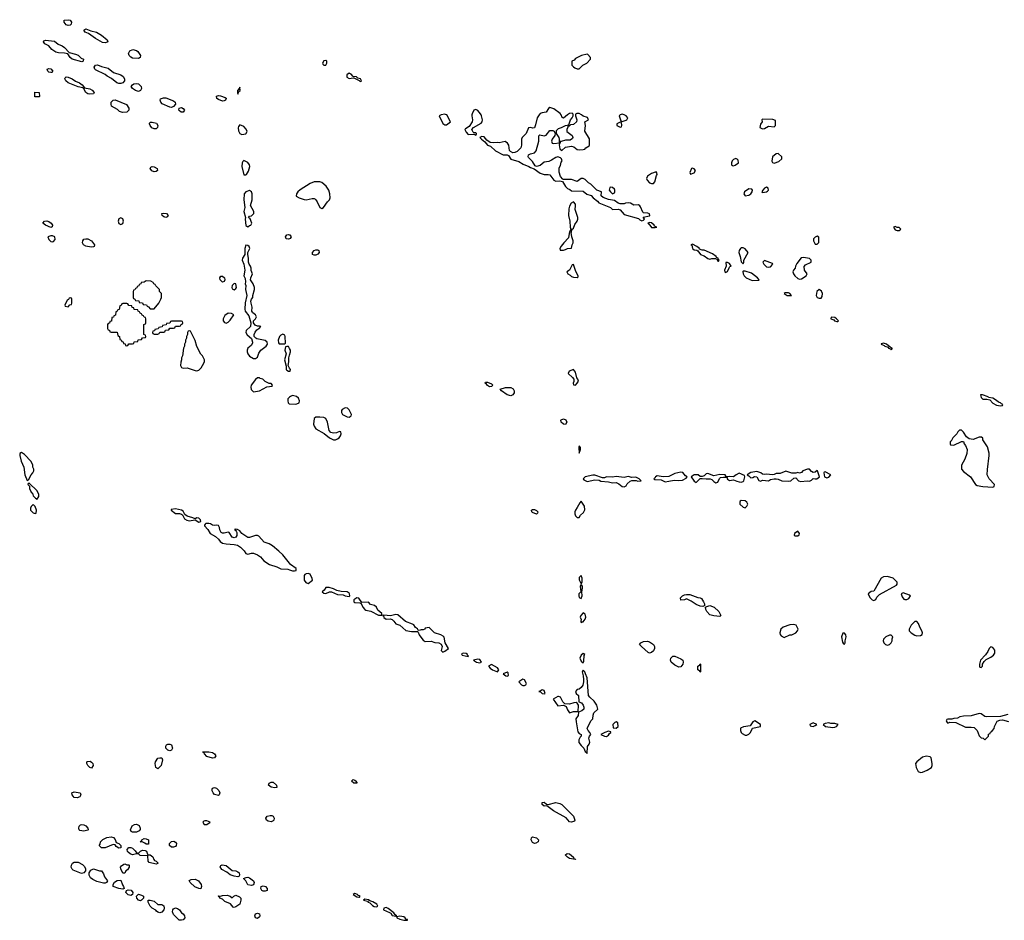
# Model space of a CAD drawing. Header units: inches. Extents: x 2701622 to 2964296, y 496201 to 720542.
# Tile 122 of 256: x 2777232 to 2787329, y 651744 to 660976. Entities that reach past the tile are written whole.
import ezdxf

# ---------------------------------------------------------------- set-up
doc = ezdxf.new("R2010")
doc.units = ezdxf.units.IN
doc.header["$MEASUREMENT"] = 0
for name, color, linetype in [('C7675', 7, 'Continuous'), ('C7676', 7, 'Continuous'), ('C7685', 7, 'Continuous'), ('C7686', 7, 'Continuous')]:
    doc.layers.add(name, color=color, linetype=linetype)

msp = doc.modelspace()

# ---------------------------------------------------------------- linework, layer by layer
at = {"layer": 'C7675', "color": 4}
for points, elevation in [([(2778610, 659856), (2778587, 659867), (2778569, 659890), (2778562, 659910), (2778564, 659916), (2778575, 659925), (2778590, 659927), (2778634, 659914), (2778648, 659890), (2778644, 659870), (2778630, 659858)], 4), ([(2779490, 659899), (2779477, 659883), (2779473, 659867), (2779476, 659836), (2779488, 659810), (2779510, 659799), (2779550, 659807), (2779563, 659830), (2779554, 659854), (2779530, 659882)], 8), ([(2779530, 659533), (2779519, 659521), (2779515, 659510), (2779510, 659470), (2779530, 659385), (2779550, 659386), (2779558, 659390), (2779577, 659423), (2779592, 659470), (2779588, 659490), (2779573, 659513)], 8), ([(2778610, 659418), (2778588, 659428), (2778569, 659450), (2778577, 659463), (2778590, 659470), (2778610, 659467), (2778641, 659450), (2778646, 659430), (2778630, 659419)], 4), ([(2779590, 659225), (2779550, 659213), (2779535, 659190), (2779531, 659129), (2779539, 659050), (2779531, 659010), (2779548, 658950), (2779545, 658930), (2779550, 658865), (2779570, 658854), (2779590, 658865), (2779602, 658870), (2779612, 658890), (2779594, 658934), (2779578, 658950), (2779590, 658962), (2779610, 658965), (2779634, 658990), (2779634, 659010), (2779599, 659070), (2779615, 659130), (2779616, 659190), (2779609, 659210)], 8), ([(2777550, 658847), (2777495, 658870), (2777469, 658890), (2777488, 658910), (2777510, 658913), (2777530, 658907), (2777556, 658890), (2777570, 658870), (2777566, 658854)], 4), ([(2778270, 658944), (2778250, 658934), (2778243, 658910), (2778248, 658888), (2778270, 658876), (2778290, 658886), (2778296, 658910), (2778290, 658934)], 8), ([(2778730, 658950), (2778710, 658957), (2778694, 658970), (2778688, 658990), (2778706, 658994), (2778738, 658990), (2778755, 658970), (2778743, 658957)], 4), ([(2777570, 658761), (2777550, 658761), (2777522, 658750), (2777530, 658722), (2777550, 658702), (2777570, 658698), (2777579, 658701), (2777596, 658724), (2777592, 658752)], 8), ([(2777970, 658645), (2777926, 658650), (2777910, 658653), (2777887, 658667), (2777877, 658690), (2777881, 658710), (2777890, 658725), (2777910, 658731), (2777930, 658731), (2777970, 658710), (2777998, 658670), (2777994, 658650), (2777990, 658649)], 4), ([(2779550, 658664), (2779540, 658630), (2779540, 658570), (2779517, 658530), (2779515, 658510), (2779531, 658470), (2779537, 658430), (2779539, 658410), (2779531, 658350), (2779543, 658323), (2779548, 658290), (2779545, 658270), (2779550, 658250), (2779547, 658210), (2779562, 658150), (2779545, 658075), (2779539, 658010), (2779543, 657990), (2779581, 657941), (2779603, 657870), (2779598, 657830), (2779555, 657790), (2779550, 657770), (2779565, 657745), (2779608, 657708), (2779621, 657670), (2779620, 657660), (2779604, 657636), (2779570, 657608), (2779563, 657590), (2779564, 657570), (2779571, 657550), (2779588, 657528), (2779630, 657502), (2779650, 657503), (2779670, 657518), (2779683, 657557), (2779704, 657590), (2779759, 657630), (2779773, 657650), (2779769, 657670), (2779750, 657689), (2779665, 657705), (2779652, 657712), (2779637, 657730), (2779636, 657750), (2779647, 657773), (2779664, 657796), (2779675, 657805), (2779688, 657810), (2779706, 657830), (2779690, 657835), (2779670, 657834), (2779646, 657846), (2779629, 657870), (2779629, 657890), (2779649, 657910), (2779659, 657930), (2779649, 657950), (2779622, 657970), (2779618, 657978), (2779614, 657990), (2779615, 658030), (2779604, 658070), (2779603, 658090), (2779609, 658110), (2779623, 658130), (2779623, 658150), (2779640, 658210), (2779640, 658230), (2779626, 658270), (2779600, 658310), (2779602, 658330), (2779620, 658370), (2779605, 658405), (2779606, 658430), (2779600, 658450), (2779584, 658470), (2779579, 658490), (2779580, 658530), (2779571, 658570), (2779573, 658590), (2779591, 658631), (2779585, 658650), (2779570, 658661)], 8), ([(2779310, 658287), (2779287, 658310), (2779283, 658330), (2779293, 658347), (2779310, 658348), (2779332, 658330), (2779336, 658310), (2779330, 658294)], 4), ([(2778530, 658298), (2778510, 658286), (2778478, 658282), (2778473, 658267), (2778458, 658262), (2778453, 658247), (2778438, 658242), (2778433, 658227), (2778418, 658222), (2778413, 658207), (2778398, 658202), (2778394, 658190), (2778394, 658130), (2778398, 658118), (2778413, 658113), (2778418, 658098), (2778453, 658093), (2778458, 658078), (2778493, 658073), (2778498, 658058), (2778533, 658053), (2778538, 658038), (2778553, 658033), (2778570, 658014), (2778610, 658014), (2778658, 658070), (2778678, 658110), (2778686, 658130), (2778686, 658170), (2778666, 658190), (2778666, 658210), (2778627, 658247), (2778622, 658262), (2778607, 658267), (2778602, 658282), (2778576, 658296)], 8), ([(2779433, 658273), (2779430, 658273), (2779410, 658253), (2779406, 658230), (2779410, 658218), (2779430, 658207), (2779450, 658221), (2779455, 658230), (2779450, 658268)], 8), ([(2777750, 658126), (2777738, 658122), (2777733, 658107), (2777718, 658102), (2777694, 658050), (2777698, 658038), (2777730, 658034), (2777747, 658053), (2777762, 658058), (2777766, 658070), (2777766, 658110), (2777762, 658122)], 8), ([(2778330, 658066), (2778290, 658066), (2778278, 658062), (2778273, 658047), (2778258, 658042), (2778253, 658007), (2778238, 658002), (2778233, 657987), (2778218, 657982), (2778213, 657947), (2778198, 657942), (2778193, 657927), (2778178, 657922), (2778173, 657887), (2778158, 657882), (2778153, 657867), (2778138, 657862), (2778134, 657850), (2778134, 657810), (2778138, 657798), (2778153, 657793), (2778158, 657778), (2778170, 657774), (2778233, 657773), (2778238, 657738), (2778254, 657730), (2778258, 657698), (2778273, 657693), (2778278, 657678), (2778293, 657673), (2778298, 657658), (2778313, 657653), (2778318, 657638), (2778330, 657634), (2778342, 657638), (2778350, 657654), (2778390, 657654), (2778402, 657658), (2778407, 657673), (2778442, 657678), (2778447, 657693), (2778482, 657698), (2778490, 657714), (2778522, 657718), (2778526, 657730), (2778522, 657742), (2778506, 657750), (2778506, 657850), (2778522, 657858), (2778526, 657870), (2778526, 657910), (2778522, 657922), (2778507, 657927), (2778502, 657942), (2778487, 657947), (2778482, 657962), (2778467, 657967), (2778462, 657982), (2778447, 657987), (2778442, 658002), (2778407, 658007), (2778402, 658022), (2778387, 658027), (2778382, 658042), (2778350, 658046), (2778342, 658062)], 8), ([(2779371, 657969), (2779335, 657945), (2779318, 657910), (2779318, 657890), (2779331, 657871), (2779350, 657866), (2779370, 657876), (2779390, 657896), (2779428, 657950), (2779405, 657965)], 8), ([(2778890, 657886), (2778790, 657886), (2778778, 657882), (2778773, 657867), (2778738, 657862), (2778733, 657847), (2778698, 657842), (2778693, 657827), (2778658, 657822), (2778653, 657807), (2778618, 657802), (2778613, 657787), (2778598, 657782), (2778594, 657770), (2778598, 657758), (2778610, 657754), (2778650, 657754), (2778662, 657758), (2778670, 657774), (2778710, 657774), (2778722, 657778), (2778727, 657793), (2778762, 657798), (2778770, 657814), (2778810, 657814), (2778822, 657818), (2778830, 657834), (2778870, 657834), (2778882, 657838), (2778887, 657853), (2778902, 657858), (2778906, 657870), (2778902, 657882)], 8), ([(2778970, 657786), (2778958, 657782), (2778954, 657770), (2778954, 657750), (2778942, 657730), (2778942, 657710), (2778932, 657690), (2778931, 657669), (2778922, 657650), (2778922, 657630), (2778912, 657610), (2778902, 657530), (2778892, 657510), (2778892, 657490), (2778884, 657464), (2778882, 657430), (2778892, 657412), (2778910, 657405), (2778950, 657406), (2779030, 657381), (2779050, 657378), (2779070, 657382), (2779094, 657406), (2779108, 657430), (2779128, 657470), (2779128, 657490), (2779108, 657530), (2779089, 657549), (2779050, 657626), (2779030, 657686), (2778996, 657756), (2778982, 657782)], 8), ([(2779930, 657752), (2779910, 657743), (2779897, 657730), (2779884, 657690), (2779885, 657665), (2779893, 657653), (2779950, 657654), (2779958, 657662), (2779955, 657730), (2779950, 657742)], 8), ([(2779690, 657306), (2779670, 657306), (2779650, 657288), (2779606, 657230), (2779601, 657210), (2779606, 657186), (2779630, 657162), (2779650, 657165), (2779690, 657172), (2779768, 657212), (2779822, 657218), (2779826, 657230), (2779810, 657246), (2779790, 657246), (2779748, 657268), (2779726, 657290), (2779698, 657298)], 8), ([(2777250, 656538), (2777234, 656530), (2777232, 656508), (2777247, 656450), (2777276, 656390), (2777285, 656310), (2777310, 656254), (2777322, 656258), (2777348, 656310), (2777368, 656330), (2777378, 656350), (2777378, 656370), (2777368, 656390), (2777368, 656410), (2777350, 656446), (2777280, 656520)], 8), ([(2777330, 656226), (2777318, 656222), (2777314, 656210), (2777334, 656194), (2777334, 656170), (2777350, 656134), (2777362, 656122), (2777370, 656094), (2777394, 656070), (2777410, 656062), (2777428, 656090), (2777428, 656110), (2777410, 656146)], 8), ([(2777370, 656006), (2777350, 655986), (2777342, 655970), (2777342, 655950), (2777370, 655922), (2777390, 655914), (2777402, 655918), (2777406, 655950), (2777390, 655986)], 8), ([(2778830, 655961), (2778786, 655954), (2778786, 655950), (2778830, 655913), (2778870, 655915), (2778890, 655908), (2778900, 655900), (2778921, 655861), (2778945, 655845), (2778970, 655840), (2779030, 655848), (2779070, 655827), (2779089, 655831), (2779086, 655850), (2779070, 655866), (2779050, 655869), (2779030, 655858), (2779008, 655870), (2778948, 655888), (2778925, 655905), (2778910, 655939), (2778890, 655949)], 8), ([(2778770, 653481), (2778763, 653483), (2778750, 653489), (2778730, 653509), (2778729, 653530), (2778738, 653542), (2778750, 653551), (2778770, 653551), (2778790, 653542), (2778799, 653510), (2778790, 653489)], 4), ([(2779210, 653405), (2779150, 653422), (2779126, 653450), (2779122, 653462), (2779110, 653466), (2779108, 653472), (2779170, 653471), (2779210, 653465), (2779231, 653450), (2779242, 653430), (2779230, 653409)], 4), ([(2777970, 653305), (2777950, 653309), (2777930, 653330), (2777921, 653350), (2777922, 653370), (2777927, 653373), (2777954, 653374), (2777970, 653366), (2777983, 653350), (2777986, 653330)], 4), ([(2778650, 653298), (2778629, 653309), (2778621, 653350), (2778624, 653370), (2778650, 653405), (2778670, 653411), (2778690, 653411), (2778698, 653390), (2778682, 653330)], 4), ([(2779850, 653102), (2779810, 653110), (2779784, 653130), (2779789, 653150), (2779810, 653161), (2779830, 653161), (2779865, 653130), (2779870, 653106)], 4), ([(2777822, 652998), (2777790, 653004), (2777769, 653030), (2777768, 653050), (2777790, 653062), (2777851, 653051), (2777858, 653030), (2777850, 653009)], 4), ([(2779270, 653022), (2779230, 653034), (2779217, 653050), (2779205, 653070), (2779205, 653090), (2779210, 653098), (2779230, 653105), (2779250, 653098), (2779275, 653075), (2779285, 653050), (2779278, 653030)], 4), ([(2779130, 652764), (2779120, 652760), (2779111, 652750), (2779125, 652725), (2779150, 652726), (2779184, 652750), (2779150, 652762)], 8), ([(2779810, 652754), (2779780, 652760), (2779762, 652770), (2779755, 652790), (2779769, 652811), (2779802, 652818), (2779817, 652817), (2779831, 652810), (2779841, 652790), (2779838, 652770), (2779830, 652762)], 4), ([(2777890, 652659), (2777850, 652664), (2777842, 652670), (2777839, 652690), (2777842, 652710), (2777857, 652723), (2777870, 652727), (2777890, 652723), (2777911, 652711), (2777932, 652690), (2777934, 652670), (2777930, 652668)], 4), ([(2778390, 652648), (2778376, 652656), (2778369, 652670), (2778386, 652714), (2778410, 652727), (2778430, 652731), (2778456, 652716), (2778467, 652690), (2778466, 652674), (2778458, 652662), (2778430, 652649)], 4), ([(2778250, 652484), (2778222, 652502), (2778210, 652518), (2778190, 652522), (2778107, 652487), (2778070, 652486), (2778048, 652510), (2778056, 652524), (2778062, 652550), (2778086, 652574), (2778126, 652594), (2778170, 652601), (2778194, 652594), (2778211, 652571), (2778222, 652542), (2778250, 652531), (2778270, 652511), (2778270, 652488)], 4), ([(2778530, 652526), (2778516, 652536), (2778487, 652547), (2778466, 652550), (2778482, 652558), (2778486, 652570), (2778510, 652582), (2778530, 652578), (2778552, 652570), (2778554, 652526), (2778550, 652526)], 4), ([(2778810, 652494), (2778790, 652495), (2778768, 652510), (2778768, 652530), (2778787, 652553), (2778814, 652554), (2778830, 652545), (2778839, 652530), (2778838, 652510), (2778830, 652502)], 4), ([(2778450, 652432), (2778470, 652452), (2778490, 652462), (2778520, 652460), (2778532, 652452), (2778542, 652422), (2778550, 652414), (2778570, 652414), (2778596, 652396), (2778606, 652366), (2778616, 652356), (2778632, 652350), (2778652, 652330), (2778650, 652326), (2778630, 652318), (2778558, 652338), (2778549, 652349), (2778546, 652406), (2778469, 652409), (2778450, 652426), (2778430, 652426), (2778390, 652415), (2778365, 652425), (2778343, 652443), (2778338, 652450), (2778335, 652470), (2778350, 652492), (2778370, 652492), (2778390, 652482), (2778417, 652457), (2778433, 652433)], 4), ([(2777865, 652225), (2777779, 652259), (2777769, 652269), (2777761, 652290), (2777764, 652310), (2777775, 652330), (2777790, 652339), (2777830, 652339), (2777877, 652317), (2777897, 652297), (2777907, 652270), (2777906, 652250), (2777890, 652229)], 4), ([(2778050, 652252), (2778070, 652252), (2778090, 652222), (2778101, 652190), (2778131, 652150), (2778122, 652130), (2778110, 652124), (2778090, 652125), (2778023, 652143), (2777982, 652162), (2777959, 652179), (2777946, 652206), (2777944, 652230), (2777961, 652259), (2777990, 652271)], 4), ([(2778330, 652314), (2778350, 652314), (2778354, 652310), (2778354, 652290), (2778337, 652263), (2778322, 652250), (2778310, 652226), (2778290, 652226), (2778268, 652270), (2778266, 652290), (2778276, 652304), (2778300, 652320), (2778310, 652322)], 4), ([(2779470, 652189), (2779430, 652195), (2779390, 652209), (2779356, 652236), (2779306, 652266), (2779287, 652293), (2779295, 652305), (2779309, 652311), (2779350, 652306), (2779410, 652256), (2779450, 652251), (2779470, 652241), (2779481, 652230), (2779485, 652210), (2779482, 652198)], 4), ([(2778290, 652062), (2778250, 652069), (2778190, 652089), (2778189, 652110), (2778205, 652135), (2778230, 652152), (2778270, 652154), (2778287, 652107), (2778298, 652090), (2778302, 652070)], 4), ([(2779090, 652068), (2779070, 652069), (2779027, 652087), (2778979, 652130), (2778970, 652152), (2778990, 652161), (2779030, 652166), (2779067, 652147), (2779093, 652110), (2779097, 652090)], 4), ([(2779610, 652101), (2779570, 652109), (2779550, 652148), (2779528, 652172), (2779556, 652184), (2779570, 652185), (2779590, 652178), (2779631, 652150), (2779636, 652130), (2779630, 652109)], 4), ([(2778370, 651999), (2778344, 652004), (2778322, 652030), (2778326, 652050), (2778344, 652056), (2778374, 652054), (2778391, 652030), (2778390, 652009)], 4), ([(2779730, 652041), (2779715, 652050), (2779704, 652070), (2779709, 652091), (2779730, 652099), (2779751, 652090), (2779771, 652070), (2779770, 652049), (2779750, 652041)], 4), ([(2778470, 651945), (2778449, 651949), (2778434, 651970), (2778429, 651991), (2778449, 652011), (2778482, 652002), (2778502, 651990), (2778502, 651970), (2778482, 651950)], 4), ([(2778650, 651905), (2778690, 651905), (2778710, 651892), (2778715, 651870), (2778711, 651850), (2778690, 651829), (2778670, 651822), (2778650, 651828), (2778636, 651836), (2778628, 651848), (2778589, 651869), (2778569, 651889), (2778549, 651930), (2778549, 651951), (2778570, 651951), (2778610, 651939)], 4), ([(2779430, 651875), (2779420, 651880), (2779393, 651913), (2779337, 651937), (2779310, 651962), (2779286, 651970), (2779282, 651982), (2779268, 651990), (2779270, 651994), (2779290, 651992), (2779310, 651998), (2779360, 652000), (2779392, 651992), (2779410, 651974), (2779427, 651993), (2779450, 652002), (2779485, 651985), (2779498, 651970), (2779501, 651950), (2779491, 651909), (2779450, 651882)], 4), ([(2778890, 651744), (2778866, 651746), (2778810, 651802), (2778799, 651830), (2778802, 651850), (2778810, 651862), (2778830, 651871), (2778850, 651866), (2778871, 651851), (2778890, 651822), (2778910, 651812), (2778921, 651790), (2778925, 651770), (2778910, 651749)], 4), ([(2779670, 651762), (2779650, 651769), (2779644, 651790), (2779649, 651811), (2779670, 651818), (2779690, 651812), (2779696, 651790), (2779690, 651778)], 4)]:
    msp.add_lwpolyline(points, close=True, dxfattribs=dict(at, elevation=elevation))
for points, elevation in [([(2780000, 658731), (2779990, 658728), (2779965, 658730), (2779958, 658750), (2779970, 658770), (2779990, 658776), (2780000, 658771)], 4), ([(2780000, 657606), (2779990, 657626), (2779970, 657626), (2779958, 657622), (2779953, 657607), (2779952, 657590), (2779965, 657550), (2779946, 657490), (2779964, 657424), (2779966, 657390), (2779970, 657382), (2779990, 657372), (2780000, 657373)], 8), ([(2780000, 657405), (2779986, 657430), (2779992, 657468), (2779993, 657510), (2780000, 657536)], 8), ([(2780000, 657106), (2779983, 657090), (2779980, 657070), (2779985, 657050), (2779997, 657037), (2780000, 657037)], 8), ([(2780000, 655405), (2779929, 655489), (2779889, 655529), (2779823, 655583), (2779790, 655602), (2779740, 655620), (2779683, 655683), (2779670, 655689), (2779650, 655689), (2779590, 655669), (2779570, 655669), (2779510, 655709), (2779490, 655735), (2779466, 655750), (2779450, 655754), (2779434, 655750), (2779445, 655745), (2779453, 655733), (2779458, 655718), (2779459, 655690), (2779447, 655673), (2779430, 655666), (2779410, 655672), (2779379, 655719), (2779370, 655722), (2779330, 655711), (2779310, 655711), (2779298, 655718), (2779286, 655746), (2779282, 655770), (2779270, 655790), (2779250, 655796), (2779230, 655790), (2779210, 655796), (2779190, 655809), (2779171, 655811), (2779142, 655810), (2779134, 655806), (2779126, 655794), (2779127, 655787), (2779162, 655750), (2779186, 655710), (2779240, 655680), (2779271, 655651), (2779287, 655627), (2779310, 655611), (2779350, 655603), (2779430, 655598), (2779465, 655590), (2779497, 655570), (2779535, 655530), (2779550, 655505), (2779570, 655496), (2779610, 655507), (2779630, 655508), (2779672, 655492), (2779703, 655470), (2779736, 655430), (2779793, 655393), (2779868, 655368), (2779910, 655346), (2779983, 655343), (2780000, 655337)], 8)]:
    msp.add_lwpolyline(points, dxfattribs=dict(at, elevation=elevation))
at = {"layer": 'C7676', "color": 4}
for points, elevation in [([(2777730, 660916), (2777710, 660925), (2777689, 660950), (2777689, 660970), (2777730, 660976), (2777750, 660970), (2777763, 660950), (2777761, 660930), (2777750, 660921)], 4), ([(2778110, 660738), (2778082, 660742), (2778010, 660783), (2777936, 660836), (2777904, 660850), (2777889, 660870), (2777910, 660881), (2777962, 660862), (2778018, 660850), (2778070, 660817), (2778130, 660770), (2778135, 660750), (2778130, 660745)], 4), ([(2777870, 660545), (2777770, 660573), (2777750, 660589), (2777725, 660625), (2777693, 660633), (2777630, 660635), (2777602, 660642), (2777561, 660670), (2777530, 660709), (2777489, 660730), (2777475, 660750), (2777480, 660760), (2777495, 660765), (2777590, 660755), (2777625, 660725), (2777668, 660708), (2777692, 660692), (2777740, 660640), (2777804, 660624), (2777833, 660613), (2777863, 660583), (2777885, 660570), (2777882, 660550)], 4), ([(2778450, 660577), (2778390, 660583), (2778370, 660593), (2778356, 660610), (2778349, 660630), (2778362, 660658), (2778391, 660671), (2778430, 660661), (2778445, 660650), (2778471, 660610), (2778466, 660590)], 4), ([(2777550, 660434), (2777530, 660439), (2777519, 660450), (2777515, 660470), (2777530, 660477), (2777550, 660473), (2777571, 660450), (2777570, 660446), (2777564, 660436)], 4), ([(2778250, 660323), (2778229, 660329), (2778175, 660375), (2778130, 660397), (2778110, 660416), (2778010, 660461), (2778001, 660470), (2777997, 660490), (2778010, 660510), (2778030, 660514), (2778070, 660496), (2778138, 660478), (2778194, 660434), (2778270, 660410), (2778293, 660393), (2778307, 660370), (2778306, 660350), (2778290, 660329), (2778270, 660323)], 4), ([(2777950, 660213), (2777930, 660217), (2777909, 660230), (2777889, 660269), (2777878, 660278), (2777830, 660289), (2777729, 660330), (2777705, 660350), (2777694, 660370), (2777699, 660381), (2777709, 660391), (2777730, 660387), (2777770, 660371), (2777805, 660345), (2777845, 660330), (2777872, 660310), (2777898, 660278), (2777950, 660267), (2777975, 660255), (2777996, 660230), (2777990, 660218)], 4), ([(2778450, 660241), (2778418, 660250), (2778388, 660270), (2778375, 660290), (2778388, 660310), (2778402, 660318), (2778430, 660323), (2778450, 660319), (2778479, 660290), (2778481, 660270), (2778470, 660249)], 4), ([(2777430, 660186), (2777387, 660187), (2777387, 660233), (2777432, 660230), (2777434, 660190)], 4), ([(2779490, 660286), (2779486, 660274), (2779467, 660250), (2779465, 660225), (2779470, 660214), (2779480, 660240), (2779492, 660250)], 8), ([(2778286, 660026), (2778256, 660036), (2778236, 660056), (2778175, 660090), (2778169, 660109), (2778169, 660131), (2778190, 660151), (2778210, 660156), (2778327, 660107), (2778351, 660069), (2778351, 660049), (2778330, 660029)], 4), ([(2778790, 660077), (2778770, 660079), (2778693, 660113), (2778679, 660130), (2778674, 660150), (2778676, 660164), (2778705, 660175), (2778730, 660175), (2778810, 660143), (2778826, 660130), (2778831, 660110), (2778810, 660085)], 4), ([(2779310, 660141), (2779270, 660159), (2779255, 660170), (2779249, 660191), (2779270, 660199), (2779290, 660197), (2779339, 660179), (2779350, 660171), (2779350, 660168), (2779341, 660150), (2779330, 660143)], 4), ([(2778910, 660029), (2778889, 660029), (2778870, 660042), (2778865, 660050), (2778869, 660071), (2778890, 660075), (2778910, 660065), (2778921, 660050)], 4)]:
    msp.add_lwpolyline(points, close=True, dxfattribs=dict(at, elevation=elevation))
at = {"layer": 'C7685', "color": 4}
for points, elevation in [([(2781554, 660000), (2781532, 659990), (2781570, 659911), (2781590, 659897), (2781610, 659900), (2781649, 659930), (2781611, 660000)], 8), ([(2781869, 660000), (2781868, 659990), (2781874, 659950), (2781871, 659929), (2781840, 659880), (2781803, 659857), (2781798, 659850), (2781810, 659825), (2781830, 659798), (2781890, 659802), (2781910, 659794), (2781918, 659802), (2781918, 659810), (2781910, 659818), (2781890, 659818), (2781883, 659823), (2781868, 659852), (2781886, 659870), (2781965, 659915), (2781974, 659930), (2781977, 659950), (2781969, 659990), (2781964, 660000)], 8), ([(2782559, 660000), (2782551, 659990), (2782540, 659970), (2782523, 659897), (2782511, 659869), (2782494, 659866), (2782470, 659872), (2782450, 659869), (2782427, 659810), (2782385, 659770), (2782379, 659750), (2782378, 659690), (2782370, 659662), (2782334, 659626), (2782310, 659615), (2782290, 659612), (2782264, 659624), (2782256, 659636), (2782248, 659690), (2782235, 659710), (2782210, 659729), (2782150, 659713), (2782130, 659717), (2782090, 659713), (2782057, 659717), (2782023, 659743), (2781995, 659775), (2781970, 659779), (2781952, 659770), (2781966, 659750), (2782003, 659723), (2782030, 659691), (2782060, 659680), (2782111, 659631), (2782190, 659591), (2782231, 659591), (2782243, 659583), (2782270, 659546), (2782350, 659521), (2782394, 659494), (2782453, 659473), (2782470, 659461), (2782507, 659447), (2782570, 659404), (2782610, 659391), (2782650, 659391), (2782667, 659387), (2782711, 659330), (2782730, 659322), (2782770, 659324), (2782797, 659317), (2782830, 659265), (2782850, 659245), (2782874, 659234), (2782890, 659222), (2783010, 659219), (2783047, 659187), (2783093, 659173), (2783111, 659150), (2783156, 659116), (2783170, 659098), (2783290, 659051), (2783310, 659032), (2783370, 659035), (2783388, 659028), (2783430, 658981), (2783578, 658938), (2783590, 658923), (2783610, 658916), (2783630, 658922), (2783638, 658930), (2783627, 658953), (2783690, 658965), (2783694, 658970), (2783690, 658986), (2783673, 658993), (2783630, 658998), (2783623, 659003), (2783597, 659057), (2783590, 659069), (2783577, 659077), (2783530, 659075), (2783496, 659096), (2783470, 659099), (2783444, 659096), (2783430, 659088), (2783390, 659089), (2783370, 659095), (2783330, 659124), (2783270, 659134), (2783214, 659154), (2783195, 659170), (2783198, 659210), (2783150, 659228), (2783088, 659290), (2783065, 659305), (2783030, 659339), (2783010, 659349), (2782990, 659349), (2782950, 659318), (2782890, 659337), (2782810, 659337), (2782801, 659341), (2782777, 659370), (2782765, 659415), (2782763, 659457), (2782778, 659482), (2782785, 659515), (2782795, 659530), (2782788, 659550), (2782779, 659559), (2782750, 659569), (2782730, 659564), (2782685, 659535), (2782657, 659523), (2782610, 659515), (2782570, 659481), (2782532, 659472), (2782517, 659477), (2782490, 659522), (2782450, 659562), (2782445, 659570), (2782450, 659591), (2782470, 659601), (2782510, 659611), (2782529, 659631), (2782556, 659730), (2782555, 659785), (2782565, 659795), (2782610, 659787), (2782629, 659791), (2782670, 659842), (2782700, 659840), (2782713, 659833), (2782722, 659810), (2782718, 659790), (2782691, 659750), (2782687, 659730), (2782691, 659711), (2782710, 659706), (2782766, 659714), (2782769, 659750), (2782764, 659770), (2782735, 659810), (2782738, 659842), (2782758, 659862), (2782789, 659871), (2782830, 659892), (2782862, 659898), (2782881, 659950), (2782899, 659970), (2782909, 659990), (2782909, 660000)], 8), ([(2782932, 660000), (2782932, 659990), (2782946, 659950), (2782941, 659930), (2782910, 659903), (2782881, 659899), (2782866, 659886), (2782854, 659886), (2782854, 659874), (2782842, 659850), (2782842, 659830), (2782898, 659790), (2782905, 659770), (2782902, 659758), (2782877, 659743), (2782830, 659742), (2782786, 659726), (2782774, 659726), (2782774, 659714), (2782765, 659695), (2782770, 659654), (2782790, 659634), (2782830, 659671), (2782890, 659681), (2782914, 659674), (2782950, 659646), (2782970, 659641), (2783010, 659645), (2783026, 659650), (2783036, 659664), (2783070, 659682), (2783075, 659690), (2783075, 659755), (2783026, 659834), (2783033, 659890), (2783028, 659930), (2783066, 659950), (2783055, 659975), (2783010, 659989), (2782992, 660000)], 8), ([(2782849, 660000), (2782808, 659968), (2782795, 659975), (2782783, 660000)], 8), ([(2783388, 660000), (2783378, 659990), (2783398, 659938), (2783410, 659934), (2783450, 659945), (2783458, 659950), (2783468, 659970), (2783452, 659992), (2783432, 660000)], 8), ([(2780000, 658771), (2780003, 658770), (2780017, 658750), (2780007, 658733), (2780000, 658731)], 4), ([(2780000, 657536), (2780009, 657570), (2780008, 657588), (2780000, 657606)], 8), ([(2780000, 657373), (2780006, 657374), (2780008, 657390), (2780000, 657405)], 8), ([(2780000, 657037), (2780065, 657035), (2780090, 657045), (2780098, 657050), (2780102, 657070), (2780090, 657098), (2780070, 657114), (2780030, 657123), (2780010, 657115), (2780000, 657106)], 8), ([(2780000, 655337), (2780028, 655328), (2780050, 655328), (2780066, 655330), (2780068, 655350), (2780010, 655393), (2780000, 655405)], 8), ([(2787365, 653855), (2787290, 653834), (2787150, 653829), (2787130, 653834), (2787090, 653862), (2787070, 653864), (2786990, 653839), (2786910, 653837), (2786874, 653830), (2786850, 653815), (2786810, 653814), (2786790, 653806), (2786750, 653806), (2786738, 653802), (2786734, 653790), (2786742, 653770), (2786750, 653765), (2786770, 653774), (2786830, 653772), (2786930, 653725), (2786990, 653725), (2787020, 653720), (2787051, 653691), (2787070, 653634), (2787090, 653614), (2787112, 653612), (2787130, 653594), (2787166, 653630), (2787167, 653653), (2787182, 653658), (2787187, 653673), (2787202, 653678), (2787206, 653690), (2787226, 653710), (2787228, 653732), (2787256, 653784), (2787283, 653797), (2787310, 653798), (2787370, 653783)], 8)]:
    msp.add_lwpolyline(points, dxfattribs=dict(at, elevation=elevation))
for points, elevation in [([(2783390, 659926), (2783354, 659910), (2783354, 659890), (2783390, 659874), (2783402, 659878), (2783406, 659890), (2783402, 659922)], 8), ([(2784850, 659958), (2784842, 659950), (2784845, 659930), (2784830, 659906), (2784822, 659870), (2784850, 659858), (2784870, 659861), (2784910, 659885), (2784970, 659878), (2784982, 659890), (2784982, 659942), (2784954, 659954)], 8), ([(2784575, 659555), (2784550, 659542), (2784538, 659530), (2784531, 659510), (2784532, 659490), (2784542, 659482), (2784550, 659478), (2784570, 659486), (2784602, 659510), (2784598, 659538), (2784590, 659548)], 8), ([(2785010, 659604), (2784990, 659602), (2784951, 659570), (2784946, 659526), (2784951, 659511), (2784970, 659506), (2785018, 659522), (2785048, 659550), (2785049, 659570)], 8), ([(2783758, 659418), (2783710, 659399), (2783670, 659374), (2783658, 659350), (2783665, 659330), (2783690, 659305), (2783710, 659296), (2783730, 659298), (2783745, 659315), (2783761, 659379), (2783768, 659390), (2783767, 659407)], 8), ([(2784130, 659455), (2784122, 659450), (2784105, 659410), (2784110, 659394), (2784150, 659406), (2784162, 659430), (2784150, 659448)], 8), ([(2780310, 659315), (2780250, 659314), (2780210, 659297), (2780109, 659231), (2780085, 659210), (2780071, 659190), (2780068, 659168), (2780098, 659150), (2780150, 659133), (2780170, 659128), (2780230, 659142), (2780250, 659144), (2780259, 659139), (2780270, 659130), (2780283, 659110), (2780310, 659052), (2780330, 659042), (2780348, 659052), (2780388, 659110), (2780408, 659130), (2780415, 659150), (2780414, 659190), (2780402, 659230), (2780375, 659270), (2780330, 659309)], 8), ([(2783290, 659258), (2783285, 659255), (2783278, 659230), (2783290, 659212), (2783310, 659192), (2783330, 659202), (2783335, 659210), (2783335, 659230), (2783330, 659238), (2783310, 659255)], 8), ([(2784710, 659242), (2784665, 659210), (2784658, 659190), (2784670, 659172), (2784710, 659176), (2784729, 659190), (2784742, 659210), (2784748, 659230), (2784739, 659239)], 8), ([(2784890, 659259), (2784870, 659249), (2784851, 659230), (2784842, 659210), (2784845, 659205), (2784870, 659207), (2784890, 659211), (2784900, 659220), (2784909, 659230), (2784908, 659250)], 8), ([(2782910, 659108), (2782886, 659094), (2782870, 659066), (2782864, 659036), (2782859, 658970), (2782873, 658910), (2782876, 658850), (2782882, 658830), (2782874, 658806), (2782870, 658806), (2782859, 658741), (2782811, 658690), (2782784, 658656), (2782772, 658630), (2782774, 658614), (2782810, 658612), (2782830, 658622), (2782850, 658632), (2782890, 658634), (2782898, 658670), (2782908, 658690), (2782908, 658710), (2782893, 658750), (2782886, 658794), (2782890, 658794), (2782895, 658825), (2782910, 658838), (2782924, 658876), (2782949, 658910), (2782956, 658930), (2782955, 658950), (2782929, 659030), (2782933, 659067), (2782930, 659086)], 8), ([(2783690, 658898), (2783674, 658890), (2783685, 658885), (2783710, 658847), (2783750, 658846), (2783766, 658850), (2783753, 658853), (2783741, 658861), (2783739, 658870), (2783710, 658895)], 8), ([(2786210, 658855), (2786194, 658850), (2786210, 658822), (2786230, 658814), (2786250, 658814), (2786266, 658830), (2786250, 658846), (2786230, 658846)], 8), ([(2785410, 658758), (2785390, 658748), (2785372, 658730), (2785372, 658710), (2785390, 658674), (2785410, 658674), (2785427, 658693), (2785428, 658710), (2785427, 658747)], 8), ([(2780250, 658561), (2780235, 658570), (2780236, 658590), (2780250, 658610), (2780270, 658617), (2780290, 658617), (2780301, 658610), (2780302, 658590), (2780290, 658573), (2780270, 658562)], 4), ([(2784130, 658674), (2784114, 658670), (2784124, 658664), (2784131, 658630), (2784150, 658617), (2784175, 658615), (2784187, 658607), (2784212, 658570), (2784250, 658555), (2784290, 658527), (2784310, 658523), (2784330, 658528), (2784367, 658527), (2784382, 658522), (2784390, 658502), (2784398, 658502), (2784406, 658510), (2784398, 658518), (2784395, 658530), (2784378, 658538), (2784374, 658550), (2784336, 658576), (2784250, 658614), (2784230, 658614), (2784204, 658624), (2784202, 658630), (2784175, 658650)], 8), ([(2784650, 658639), (2784630, 658637), (2784623, 658630), (2784611, 658610), (2784608, 658590), (2784621, 658550), (2784630, 658494), (2784650, 658474), (2784658, 658490), (2784658, 658510), (2784702, 658590), (2784670, 658629)], 8), ([(2784870, 658508), (2784852, 658490), (2784862, 658470), (2784890, 658442), (2784910, 658438), (2784930, 658442), (2784955, 658470), (2784950, 658478)], 8), ([(2785270, 658539), (2785246, 658534), (2785202, 658478), (2785187, 658450), (2785185, 658430), (2785166, 658410), (2785161, 658390), (2785166, 658370), (2785181, 658350), (2785210, 658323), (2785230, 658315), (2785250, 658319), (2785298, 658350), (2785308, 658370), (2785279, 658410), (2785275, 658445), (2785290, 658465), (2785348, 658490), (2785348, 658510), (2785330, 658528)], 8), ([(2782910, 658466), (2782898, 658462), (2782871, 658409), (2782842, 658390), (2782852, 658370), (2782877, 658357), (2782890, 658345), (2782910, 658338), (2782950, 658334), (2782958, 658342), (2782958, 658350), (2782934, 658394)], 8), ([(2784490, 658488), (2784474, 658486), (2784475, 658450), (2784459, 658410), (2784464, 658390), (2784470, 658386), (2784490, 658395), (2784507, 658433), (2784515, 658445), (2784528, 658450), (2784510, 658478)], 8), ([(2784670, 658399), (2784650, 658398), (2784646, 658394), (2784651, 658370), (2784661, 658350), (2784682, 658330), (2784742, 658302), (2784810, 658305), (2784815, 658310), (2784799, 658330), (2784737, 658377)], 8), ([(2785430, 658209), (2785406, 658190), (2785399, 658150), (2785411, 658130), (2785430, 658121), (2785450, 658121), (2785462, 658138), (2785464, 658170), (2785455, 658195)], 8), ([(2785083, 658177), (2785072, 658170), (2785102, 658150), (2785130, 658148), (2785146, 658150), (2785128, 658170), (2785116, 658176)], 8), ([(2785553, 657927), (2785551, 657910), (2785579, 657899), (2785587, 657890), (2785610, 657881), (2785619, 657881), (2785629, 657890), (2785609, 657910), (2785590, 657924)], 8), ([(2786090, 657659), (2786065, 657655), (2786066, 657650), (2786098, 657638), (2786103, 657630), (2786138, 657618), (2786141, 657610), (2786163, 657603), (2786170, 657592), (2786179, 657601), (2786179, 657610), (2786159, 657619), (2786122, 657650)], 8), ([(2782910, 657389), (2782868, 657372), (2782857, 657350), (2782901, 657310), (2782913, 657293), (2782914, 657266), (2782907, 657250), (2782910, 657234), (2782930, 657231), (2782950, 657251), (2782961, 657270), (2782956, 657290), (2782944, 657304), (2782930, 657364)], 8), ([(2782050, 657214), (2782030, 657225), (2782020, 657240), (2782004, 657250), (2782010, 657262), (2782030, 657261), (2782070, 657245), (2782085, 657230), (2782070, 657215)], 4), ([(2782270, 657122), (2782230, 657132), (2782174, 657170), (2782158, 657190), (2782214, 657206), (2782270, 657206), (2782291, 657191), (2782301, 657170), (2782302, 657150), (2782290, 657129)], 4), ([(2787106, 657130), (2787086, 657130), (2787090, 657102), (2787107, 657087), (2787150, 657086), (2787179, 657079), (2787210, 657046), (2787250, 657024), (2787290, 657019), (2787310, 657022), (2787315, 657030), (2787299, 657039), (2787289, 657050), (2787270, 657057), (2787250, 657074), (2787210, 657096), (2787165, 657105), (2787162, 657110)], 8), ([(2780570, 656998), (2780540, 656980), (2780532, 656970), (2780532, 656950), (2780542, 656930), (2780590, 656905), (2780610, 656902), (2780630, 656914), (2780635, 656930), (2780610, 656978), (2780594, 656994)], 8), ([(2780310, 656902), (2780270, 656902), (2780251, 656889), (2780245, 656830), (2780251, 656810), (2780270, 656781), (2780354, 656734), (2780410, 656691), (2780450, 656671), (2780470, 656671), (2780490, 656678), (2780508, 656690), (2780522, 656710), (2780528, 656730), (2780526, 656750), (2780510, 656755), (2780479, 656741), (2780450, 656737), (2780424, 656744), (2780405, 656765), (2780389, 656849), (2780370, 656888), (2780350, 656898)], 8), ([(2782830, 656827), (2782809, 656830), (2782784, 656850), (2782781, 656870), (2782785, 656875), (2782810, 656883), (2782834, 656874), (2782843, 656850)], 4), ([(2786890, 656768), (2786870, 656768), (2786852, 656750), (2786842, 656730), (2786802, 656690), (2786784, 656656), (2786774, 656650), (2786774, 656630), (2786778, 656618), (2786810, 656614), (2786890, 656654), (2786910, 656654), (2786918, 656630), (2786931, 656611), (2786947, 656570), (2786946, 656530), (2786925, 656470), (2786891, 656410), (2786891, 656370), (2786910, 656346), (2786981, 656290), (2787032, 656210), (2787050, 656201), (2787110, 656191), (2787210, 656185), (2787226, 656190), (2787228, 656210), (2787174, 656270), (2787154, 656310), (2787155, 656365), (2787174, 656510), (2787174, 656534), (2787157, 656597), (2787109, 656670), (2787108, 656688), (2787096, 656696), (2787070, 656698), (2787010, 656674), (2786970, 656679), (2786941, 656701), (2786910, 656748)], 8), ([(2782970, 656608), (2782965, 656590), (2782970, 656534), (2782982, 656570), (2782982, 656590)], 8), ([(2783130, 656307), (2783110, 656307), (2783032, 656290), (2783011, 656270), (2783018, 656258), (2783050, 656241), (2783130, 656260), (2783175, 656255), (2783190, 656247), (2783270, 656239), (2783310, 656227), (2783350, 656231), (2783377, 656217), (2783410, 656191), (2783430, 656186), (2783450, 656198), (2783462, 656218), (2783493, 656247), (2783510, 656252), (2783552, 656252), (2783570, 656247), (2783606, 656250), (2783586, 656270), (2783550, 656288), (2783510, 656282), (2783470, 656292), (2783430, 656283), (2783350, 656292), (2783310, 656286), (2783250, 656289), (2783230, 656279), (2783210, 656279)], 8), ([(2784010, 656337), (2783950, 656325), (2783890, 656295), (2783829, 656289), (2783770, 656299), (2783751, 656290), (2783745, 656275), (2783734, 656270), (2783744, 656264), (2783810, 656261), (2783850, 656238), (2783890, 656246), (2783944, 656256), (2783990, 656251), (2784030, 656256), (2784065, 656275), (2784075, 656290), (2784060, 656300), (2784033, 656333)], 8), ([(2784290, 656325), (2784270, 656322), (2784250, 656301), (2784230, 656293), (2784210, 656293), (2784190, 656312), (2784170, 656312), (2784150, 656309), (2784118, 656290), (2784150, 656247), (2784170, 656231), (2784210, 656274), (2784230, 656274), (2784270, 656268), (2784311, 656271), (2784330, 656263), (2784350, 656241), (2784370, 656227), (2784390, 656236), (2784407, 656273), (2784418, 656282), (2784450, 656288), (2784475, 656285), (2784486, 656290), (2784475, 656295), (2784466, 656310), (2784410, 656315), (2784350, 656301)], 8), ([(2784610, 656326), (2784578, 656310), (2784550, 656289), (2784507, 656293), (2784491, 656289), (2784485, 656275), (2784490, 656266), (2784510, 656251), (2784550, 656261), (2784585, 656245), (2784610, 656239), (2784630, 656236), (2784650, 656242), (2784658, 656250), (2784667, 656290), (2784665, 656305)], 8), ([(2785310, 656370), (2785261, 656350), (2785250, 656335), (2785230, 656329), (2785210, 656335), (2785190, 656328), (2785150, 656329), (2785090, 656349), (2785030, 656324), (2784990, 656324), (2784970, 656313), (2784951, 656309), (2784890, 656318), (2784870, 656313), (2784850, 656317), (2784831, 656331), (2784790, 656345), (2784730, 656335), (2784692, 656310), (2784710, 656301), (2784730, 656281), (2784750, 656282), (2784767, 656293), (2784790, 656290), (2784810, 656251), (2784827, 656247), (2784850, 656256), (2784910, 656249), (2784930, 656262), (2784970, 656271), (2784990, 656271), (2785010, 656267), (2785048, 656248), (2785116, 656244), (2785139, 656250), (2785170, 656278), (2785190, 656281), (2785219, 656250), (2785241, 656241), (2785308, 656248), (2785330, 656246), (2785350, 656255), (2785370, 656272), (2785388, 656268), (2785406, 656270), (2785435, 656290), (2785413, 656353), (2785410, 656355), (2785390, 656339), (2785370, 656334), (2785350, 656344), (2785330, 656368)], 8), ([(2785490, 656343), (2785483, 656337), (2785477, 656330), (2785485, 656290), (2785510, 656281), (2785530, 656288), (2785549, 656310)], 8), ([(2782990, 656039), (2782975, 656025), (2782950, 655975), (2782931, 655950), (2782925, 655930), (2782925, 655910), (2782932, 655890), (2782950, 655872), (2782970, 655872), (2782983, 655897), (2783014, 655926), (2783027, 655953), (2783024, 655990)], 8), ([(2784631, 656049), (2784620, 656040), (2784616, 656030), (2784618, 656010), (2784650, 655979), (2784670, 655973), (2784690, 655988), (2784698, 656010), (2784687, 656030), (2784670, 656045)], 8), ([(2782530, 655909), (2782490, 655924), (2782484, 655930), (2782482, 655950), (2782490, 655956), (2782510, 655955), (2782530, 655945), (2782545, 655930), (2782542, 655918)], 4), ([(2785210, 655733), (2785176, 655710), (2785173, 655693), (2785185, 655685), (2785210, 655685), (2785224, 655696), (2785229, 655710)], 8), ([(2780190, 655298), (2780170, 655296), (2780156, 655290), (2780150, 655278), (2780148, 655230), (2780166, 655206), (2780190, 655195), (2780234, 655230), (2780232, 655248), (2780210, 655293)], 8), ([(2782990, 655278), (2782970, 655258), (2782968, 655250), (2782970, 655234), (2782990, 655192), (2782999, 655210), (2782999, 655250)], 8), ([(2782990, 655188), (2782978, 655170), (2782985, 655110), (2782967, 655090), (2782966, 655070), (2782970, 655054), (2782990, 655042), (2782999, 655070), (2782995, 655110), (2783002, 655150), (2783002, 655170)], 8), ([(2786130, 655267), (2786090, 655266), (2786066, 655250), (2785990, 655118), (2785964, 655116), (2785934, 655090), (2785950, 655054), (2785974, 655030), (2785990, 655022), (2786010, 655034), (2786023, 655057), (2786050, 655085), (2786222, 655178), (2786229, 655190), (2786229, 655210), (2786211, 655231), (2786189, 655250)], 8), ([(2780370, 655156), (2780353, 655127), (2780334, 655110), (2780350, 655096), (2780370, 655095), (2780410, 655111), (2780430, 655111), (2780490, 655083), (2780550, 655082), (2780569, 655069), (2780610, 655064), (2780617, 655070), (2780615, 655090), (2780610, 655099), (2780591, 655111), (2780530, 655114), (2780484, 655124), (2780450, 655141), (2780406, 655154)], 8), ([(2784238, 654962), (2784210, 654964), (2784170, 654981), (2784116, 655016), (2784070, 655038), (2784050, 655029), (2784010, 655026), (2784008, 655050), (2784030, 655071), (2784050, 655082), (2784070, 655085), (2784104, 655084), (2784187, 655053), (2784211, 655051), (2784224, 655044), (2784245, 655010), (2784253, 654987), (2784254, 654966), (2784250, 654966)], 4), ([(2786290, 655102), (2786272, 655090), (2786280, 655060), (2786297, 655037), (2786310, 655031), (2786328, 655032), (2786350, 655042), (2786368, 655070), (2786358, 655078)], 8), ([(2780690, 655050), (2780657, 655030), (2780660, 655010), (2780670, 655002), (2780720, 655000), (2780732, 654992), (2780750, 654954), (2780770, 654931), (2780783, 654923), (2780832, 654912), (2780910, 654871), (2780930, 654871), (2780947, 654873), (2780945, 654890), (2780903, 654923), (2780890, 654953), (2780870, 654970), (2780830, 654982), (2780810, 655004), (2780742, 655002), (2780710, 655047)], 8), ([(2784410, 654858), (2784350, 654864), (2784310, 654875), (2784279, 654910), (2784268, 654930), (2784266, 654954), (2784278, 654962), (2784310, 654971), (2784355, 654955), (2784402, 654910), (2784422, 654870)], 4), ([(2781090, 654878), (2781034, 654866), (2780967, 654873), (2780954, 654870), (2780964, 654864), (2780967, 654847), (2780990, 654830), (2781030, 654835), (2781050, 654829), (2781070, 654810), (2781090, 654782), (2781130, 654768), (2781190, 654715), (2781250, 654704), (2781290, 654706), (2781310, 654703), (2781318, 654698), (2781329, 654669), (2781345, 654645), (2781370, 654616), (2781390, 654603), (2781450, 654605), (2781490, 654592), (2781530, 654587), (2781554, 654574), (2781564, 654550), (2781553, 654510), (2781570, 654493), (2781590, 654503), (2781629, 654530), (2781596, 654590), (2781585, 654645), (2781576, 654656), (2781550, 654672), (2781486, 654690), (2781430, 654744), (2781390, 654738), (2781387, 654730), (2781370, 654720), (2781350, 654722), (2781330, 654715), (2781319, 654719), (2781312, 654732), (2781290, 654745), (2781272, 654772), (2781260, 654780), (2781188, 654808), (2781110, 654874)], 8), ([(2783010, 654897), (2782987, 654870), (2782981, 654850), (2782991, 654829), (2782985, 654810), (2782990, 654794), (2782998, 654802), (2783010, 654805), (2783030, 654831), (2783036, 654850), (2783030, 654881)], 8), ([(2785170, 654777), (2785130, 654773), (2785062, 654750), (2785038, 654730), (2785026, 654690), (2785030, 654674), (2785040, 654660), (2785070, 654642), (2785130, 654672), (2785150, 654672), (2785190, 654692), (2785208, 654710), (2785215, 654730), (2785195, 654770)], 8), ([(2786410, 654808), (2786372, 654770), (2786352, 654730), (2786352, 654710), (2786372, 654690), (2786410, 654667), (2786430, 654661), (2786470, 654664), (2786485, 654675), (2786489, 654690), (2786484, 654710), (2786462, 654750), (2786448, 654788), (2786430, 654806)], 8), ([(2785690, 654688), (2785673, 654687), (2785658, 654650), (2785670, 654594), (2785678, 654578), (2785690, 654574), (2785698, 654590), (2785698, 654610), (2785708, 654650), (2785702, 654670)], 8), ([(2783690, 654484), (2783678, 654490), (2783609, 654550), (2783589, 654570), (2783602, 654590), (2783630, 654603), (2783670, 654607), (2783690, 654599), (2783731, 654571), (2783743, 654550), (2783743, 654530), (2783733, 654507), (2783710, 654489)], 4), ([(2786170, 654666), (2786150, 654666), (2786114, 654650), (2786090, 654626), (2786086, 654610), (2786092, 654590), (2786110, 654572), (2786130, 654565), (2786150, 654572), (2786168, 654590), (2786178, 654610), (2786178, 654630), (2786186, 654650)], 8), ([(2781778, 654482), (2781764, 654476), (2781770, 654462), (2781830, 654448), (2781834, 654450), (2781823, 654463), (2781824, 654470), (2781810, 654479)], 8), ([(2783010, 654479), (2782990, 654462), (2782976, 654430), (2782990, 654402), (2783010, 654382), (2783018, 654402), (2783022, 654458), (2783028, 654470)], 8), ([(2787190, 654548), (2787172, 654530), (2787160, 654500), (2787136, 654464), (2787085, 654410), (2787074, 654370), (2787074, 654350), (2787078, 654338), (2787090, 654334), (2787106, 654350), (2787106, 654370), (2787122, 654398), (2787142, 654418), (2787190, 654442), (2787217, 654463), (2787230, 654482), (2787232, 654512), (2787210, 654542)], 8), ([(2781930, 654421), (2781886, 654410), (2781916, 654390), (2781950, 654382), (2781969, 654390), (2781950, 654418)], 8), ([(2782070, 654366), (2782038, 654350), (2782055, 654330), (2782081, 654310), (2782130, 654291), (2782140, 654300), (2782144, 654310), (2782131, 654331)], 8), ([(2783990, 654339), (2783950, 654359), (2783914, 654390), (2783904, 654410), (2783909, 654430), (2783929, 654450), (2783950, 654451), (2784010, 654426), (2784031, 654410), (2784036, 654390), (2784031, 654370), (2784010, 654344)], 4), ([(2784210, 654286), (2784202, 654302), (2784186, 654310), (2784186, 654350), (2784202, 654358), (2784210, 654374), (2784214, 654370), (2784214, 654290)], 4), ([(2782230, 654289), (2782191, 654270), (2782216, 654250), (2782230, 654245), (2782246, 654254), (2782241, 654281)], 8), ([(2783010, 654308), (2783001, 654290), (2783011, 654251), (2783014, 654214), (2783014, 654190), (2783006, 654154), (2782990, 654129), (2782970, 654115), (2782950, 654109), (2782931, 654090), (2782938, 654070), (2782962, 654050), (2782965, 653985), (2782992, 653972), (2783010, 653950), (2783018, 653930), (2783017, 653910), (2782995, 653890), (2782961, 653879), (2782958, 653842), (2782935, 653810), (2782937, 653777), (2782956, 653676), (2782970, 653659), (2782991, 653650), (2782991, 653630), (2782979, 653621), (2782967, 653593), (2782967, 653567), (2782990, 653535), (2783018, 653510), (2783030, 653474), (2783045, 653465), (2783050, 653454), (2783055, 653525), (2783072, 653550), (2783078, 653570), (2783069, 653610), (2783075, 653630), (2783089, 653650), (2783079, 653670), (2783061, 653690), (2783052, 653710), (2783089, 653790), (2783110, 653810), (2783112, 653848), (2783119, 653870), (2783159, 653910), (2783149, 653950), (2783122, 653990), (2783079, 654030), (2783066, 654050), (2783052, 654230), (2783033, 654270), (2783028, 654290)], 8), ([(2782390, 654215), (2782351, 654190), (2782379, 654159), (2782390, 654152), (2782410, 654150), (2782422, 654158), (2782430, 654170), (2782410, 654210)], 8), ([(2782590, 654106), (2782570, 654092), (2782554, 654090), (2782570, 654088), (2782590, 654069), (2782610, 654064), (2782619, 654070), (2782610, 654101)], 8), ([(2782750, 654039), (2782702, 654010), (2782750, 653944), (2782810, 653948), (2782836, 653936), (2782850, 653901), (2782870, 653871), (2782910, 653883), (2782950, 653884), (2782958, 653882), (2782961, 653950), (2782950, 653969), (2782937, 653977), (2782915, 653975), (2782870, 653958), (2782822, 653962), (2782802, 653982), (2782778, 654030), (2782758, 654038)], 8), ([(2783350, 653778), (2783334, 653770), (2783314, 653750), (2783318, 653718), (2783350, 653712), (2783368, 653730), (2783367, 653767)], 8), ([(2784770, 653788), (2784750, 653778), (2784724, 653736), (2784653, 653727), (2784625, 653715), (2784624, 653690), (2784630, 653670), (2784640, 653660), (2784670, 653642), (2784690, 653642), (2784710, 653653), (2784727, 653670), (2784745, 653715), (2784828, 653730), (2784828, 653750)], 8), ([(2785370, 653768), (2785334, 653750), (2785338, 653738), (2785353, 653733), (2785370, 653732), (2785390, 653742), (2785406, 653750)], 8), ([(2785530, 653768), (2785490, 653762), (2785472, 653750), (2785494, 653730), (2785570, 653721), (2785590, 653723), (2785608, 653730), (2785626, 653750), (2785590, 653762), (2785550, 653762)], 8), ([(2783270, 653682), (2783232, 653670), (2783192, 653650), (2783230, 653631), (2783250, 653628), (2783270, 653643), (2783280, 653660), (2783295, 653670), (2783295, 653675)], 8), ([(2786530, 653425), (2786490, 653417), (2786431, 653370), (2786418, 653350), (2786426, 653310), (2786445, 653270), (2786470, 653258), (2786490, 653263), (2786537, 653283), (2786582, 653310), (2786589, 653330), (2786589, 653350), (2786579, 653410), (2786570, 653419)], 8), ([(2780690, 653149), (2780658, 653150), (2780634, 653170), (2780650, 653186), (2780670, 653179), (2780681, 653170), (2780682, 653162), (2780691, 653151), (2780694, 653150)], 4), ([(2782650, 652931), (2782730, 652951), (2782770, 652943), (2782790, 652931), (2782910, 652810), (2782925, 652770), (2782920, 652760), (2782890, 652749), (2782870, 652754), (2782836, 652796), (2782707, 652867), (2782638, 652918), (2782610, 652915), (2782589, 652930), (2782590, 652950), (2782610, 652955), (2782635, 652935)], 4), ([(2782510, 652533), (2782490, 652541), (2782476, 652570), (2782479, 652590), (2782490, 652599), (2782530, 652591), (2782551, 652570), (2782550, 652548), (2782526, 652534)], 4), ([(2782930, 652368), (2782870, 652379), (2782849, 652390), (2782829, 652411), (2782830, 652414), (2782846, 652430), (2782870, 652426), (2782912, 652390), (2782914, 652374), (2782934, 652370)], 4), ([(2780670, 652018), (2780651, 652010), (2780690, 651985), (2780710, 651981), (2780718, 651982), (2780722, 651990), (2780701, 652001), (2780697, 652010)], 8), ([(2780770, 651959), (2780759, 651950), (2780799, 651939), (2780804, 651930), (2780822, 651922), (2780850, 651895), (2780866, 651886), (2780890, 651881), (2780904, 651890), (2780893, 651910), (2780854, 651934), (2780822, 651942), (2780810, 651955)], 8), ([(2780990, 651874), (2780965, 651870), (2780961, 651850), (2781025, 651825), (2781037, 651817), (2781050, 651794), (2781090, 651785), (2781098, 651782), (2781095, 651790), (2781081, 651801), (2781070, 651821), (2781010, 651866)], 8), ([(2781130, 651785), (2781101, 651779), (2781099, 651770), (2781130, 651755), (2781170, 651747), (2781210, 651747), (2781210, 651752), (2781193, 651753), (2781185, 651770), (2781170, 651781)], 8)]:
    msp.add_lwpolyline(points, close=True, dxfattribs=dict(at, elevation=elevation))
at = {"layer": 'C7686', "color": 4, "elevation": 8}
for points in [[(2780370, 660559), (2780350, 660556), (2780337, 660530), (2780341, 660521), (2780350, 660511), (2780370, 660511), (2780383, 660530), (2780381, 660550)], [(2783050, 660622), (2782994, 660610), (2782930, 660578), (2782917, 660563), (2782894, 660550), (2782894, 660510), (2782910, 660494), (2782924, 660484), (2782950, 660474), (2782970, 660474), (2783006, 660510), (2783046, 660530), (2783086, 660570), (2783086, 660590), (2783058, 660618)], [(2780610, 660429), (2780588, 660412), (2780588, 660388), (2780610, 660375), (2780650, 660382), (2780660, 660380), (2780714, 660354), (2780714, 660350), (2780730, 660342), (2780738, 660350), (2780726, 660370), (2780698, 660378), (2780686, 660390), (2780650, 660395), (2780630, 660419)]]:
    msp.add_lwpolyline(points, close=True, dxfattribs=at)
for points in [[(2781964, 660000), (2781959, 660010), (2781930, 660044), (2781910, 660054), (2781890, 660049), (2781871, 660010), (2781869, 660000)], [(2782783, 660000), (2782775, 660015), (2782710, 660062), (2782670, 660075), (2782655, 660065), (2782631, 660029), (2782590, 660023), (2782570, 660013), (2782559, 660000)], [(2781611, 660000), (2781610, 660002), (2781589, 660009), (2781558, 660002), (2781554, 660000)], [(2782909, 660000), (2782909, 660009), (2782897, 660017), (2782870, 660016), (2782849, 660000)], [(2782992, 660000), (2782970, 660014), (2782946, 660014), (2782933, 660007), (2782932, 660000)], [(2783432, 660000), (2783410, 660009), (2783390, 660002), (2783388, 660000)]]:
    msp.add_lwpolyline(points, dxfattribs=at)

doc.saveas('drawing.dxf')
